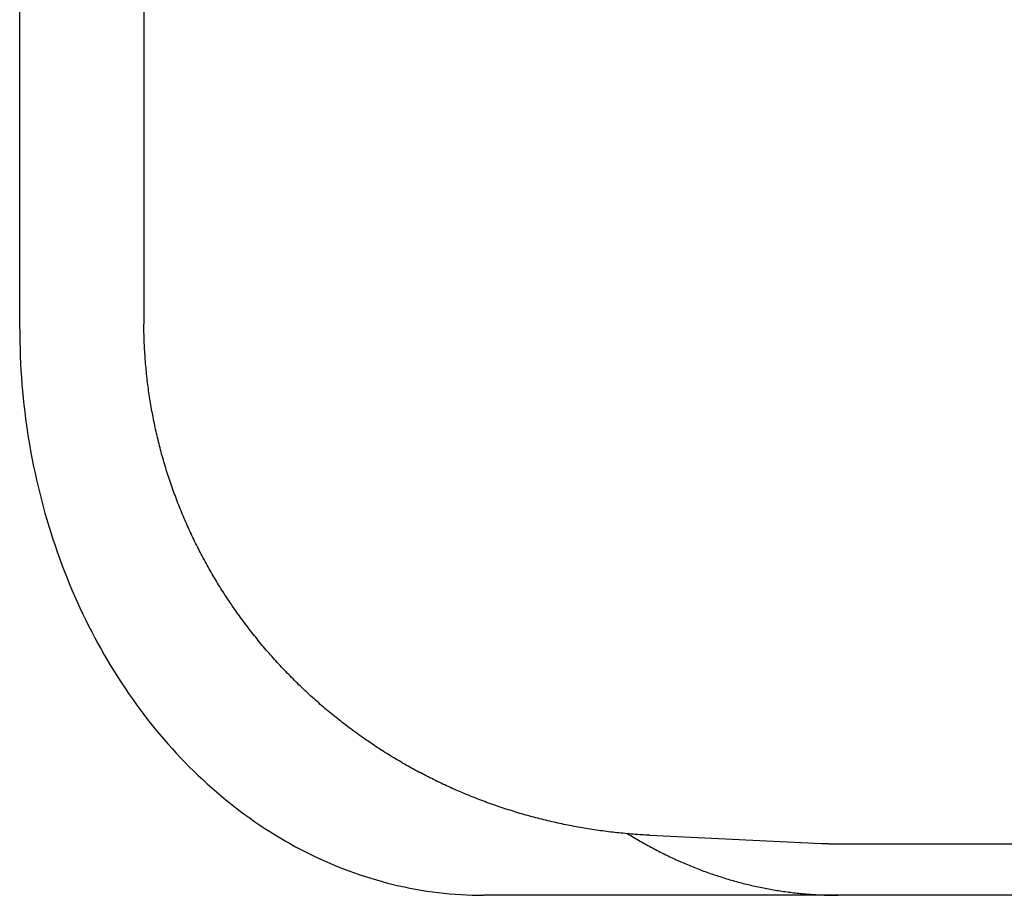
# Model space of a CAD drawing. Extents: x 637 to 3230, y 885 to 2745.
# Tile 69 of 151: x 2168 to 2177, y 2158 to 2166. Entities that reach past the tile are written whole.
import ezdxf

# ---------------------------------------------------------------- set-up
doc = ezdxf.new("R2010")
doc.units = 0
doc.layers.add('KF_GRAVIS_15_LEFT', color=7, linetype='CONTINUOUS')

# ---------------------------------------------------------------- blocks, each defined once
blk = doc.blocks.new('*U13')
at = {"layer": 'KF_GRAVIS_15_LEFT'}
for p, q in [((-48.8471, -90), (-48.8471, -84)), ((-47.6415, -84.108), (-47.6415, -89.892)), ((-42.7296, -94.9171), (-41.0608, -94.9962)), ((-40.9017, -95), (-16.3243, -95)), ((-36.7983, -95.5), (-44.3418, -95.5))]:
    blk.add_line(p, q, dxfattribs=at)
for points in [[(-47.6415, -89.892, 0), (-47.6415, -89.8925, 0), (-47.6415, -89.893, 0), (-47.6415, -89.8935, 0), (-47.6415, -89.894, 0), (-47.6415, -89.8945, 0), (-47.6415, -89.895, 0), (-47.6415, -89.8955, 0), (-47.6415, -89.896, 0), (-47.6415, -89.8965, 0), (-47.6415, -89.897, 0), (-47.6415, -89.8975, 0), (-47.6415, -89.898, 0), (-47.6415, -89.8985, 0), (-47.6415, -89.899, 0), (-47.6415, -89.8995, 0), (-47.6415, -89.9, 0), (-47.6415, -89.9005, 0), (-47.6415, -89.901, 0), (-47.6415, -89.9015, 0), (-47.6415, -89.902, 0), (-47.6415, -89.9025, 0), (-47.6415, -89.903, 0), (-47.6415, -89.9035, 0), (-47.6415, -89.904, 0), (-47.6415, -89.9045, 0), (-47.6415, -89.905, 0), (-47.6415, -89.9055, 0), (-47.6415, -89.906, 0), (-47.6415, -89.9065, 0), (-47.6415, -89.907, 0), (-47.6415, -89.9075, 0), (-47.6415, -89.908, 0), (-47.6415, -89.9085, 0), (-47.6415, -89.909, 0), (-47.6415, -89.9095, 0), (-47.6414, -89.91, 0), (-47.6414, -89.9105, 0), (-47.6414, -89.911, 0), (-47.6414, -89.9115, 0), (-47.6414, -89.912, 0), (-47.6414, -89.9125, 0), (-47.6414, -89.913, 0), (-47.6414, -89.9135, 0), (-47.6414, -89.914, 0), (-47.6414, -89.9145, 0), (-47.6414, -89.915, 0), (-47.6414, -89.9155, 0), (-47.6414, -89.916, 0), (-47.6414, -89.9165, 0), (-47.6414, -89.917, 0), (-47.6414, -89.9175, 0), (-47.6414, -89.918, 0), (-47.6414, -89.9185, 0), (-47.6414, -89.919, 0), (-47.6414, -89.9194, 0), (-47.6414, -89.9199, 0), (-47.6414, -89.9204, 0), (-47.6414, -89.9209, 0), (-47.6414, -89.9214, 0), (-47.6414, -89.9219, 0), (-47.6414, -89.9224, 0), (-47.6414, -89.9229, 0), (-47.6414, -89.9234, 0), (-47.6414, -89.9239, 0), (-47.6414, -89.9244, 0), (-47.6414, -89.9249, 0), (-47.6414, -89.9254, 0), (-47.6414, -89.9259, 0), (-47.6414, -89.9264, 0), (-47.6414, -89.9269, 0), (-47.6414, -89.9274, 0), (-47.6414, -89.9279, 0), (-47.6414, -89.9284, 0), (-47.6414, -89.9289, 0), (-47.6414, -89.9294, 0), (-47.6414, -89.9299, 0), (-47.6414, -89.9304, 0), (-47.6414, -89.9309, 0), (-47.6414, -89.9314, 0), (-47.6414, -89.9319, 0), (-47.6414, -89.9324, 0), (-47.6414, -89.9329, 0), (-47.6414, -89.9334, 0), (-47.6414, -89.9339, 0), (-47.6414, -89.9344, 0), (-47.6414, -89.9349, 0), (-47.6414, -89.9354, 0), (-47.6414, -89.9359, 0), (-47.6414, -89.9364, 0), (-47.6414, -89.9369, 0), (-47.6414, -89.9374, 0), (-47.6414, -89.9379, 0), (-47.6414, -89.9384, 0), (-47.6414, -89.9389, 0), (-47.6414, -89.9394, 0), (-47.6414, -89.9399, 0), (-47.6414, -89.9404, 0), (-47.6414, -89.9409, 0), (-47.6414, -89.9414, 0), (-47.6414, -89.9419, 0), (-47.6414, -89.9424, 0), (-47.6414, -89.9429, 0), (-47.6414, -89.9434, 0), (-47.6414, -89.9439, 0), (-47.6414, -89.9444, 0), (-47.6414, -89.9449, 0), (-47.6414, -89.9454, 0), (-47.6414, -89.9459, 0), (-47.6414, -89.9464, 0), (-47.6413, -89.9469, 0), (-47.6413, -89.9474, 0), (-47.6413, -89.9479, 0), (-47.6413, -89.9484, 0), (-47.6413, -89.9489, 0), (-47.6413, -89.9494, 0), (-47.6413, -89.9499, 0), (-47.6413, -89.9504, 0), (-47.6413, -89.9509, 0), (-47.6413, -89.9514, 0), (-47.6413, -89.9519, 0), (-47.6413, -89.9524, 0), (-47.6413, -89.9529, 0), (-47.6413, -89.9534, 0), (-47.6413, -89.9539, 0), (-47.6413, -89.9544, 0), (-47.6413, -89.9549, 0), (-47.6413, -89.9554, 0), (-47.6413, -89.9559, 0)], [(-42.7296, -94.9171, 0), (-42.7496, -94.9161, 0), (-42.7696, -94.915, 0), (-42.7895, -94.9139, 0), (-42.8095, -94.9127, 0), (-42.8295, -94.9114, 0), (-42.8494, -94.91, 0), (-42.8694, -94.9086, 0), (-42.8894, -94.9071, 0), (-42.9093, -94.9055, 0), (-42.9292, -94.9039, 0), (-42.9492, -94.9021, 0), (-42.9691, -94.9003, 0), (-42.989, -94.8984, 0), (-43.0089, -94.8965, 0), (-43.0288, -94.8944, 0), (-43.0487, -94.8923, 0), (-43.0686, -94.8902, 0), (-43.0885, -94.8879, 0), (-43.1084, -94.8856, 0), (-43.1283, -94.8832, 0), (-43.1481, -94.8807, 0), (-43.168, -94.8781, 0), (-43.1878, -94.8755, 0), (-43.2076, -94.8728, 0), (-43.2275, -94.87, 0), (-43.2473, -94.8672, 0), (-43.2671, -94.8643, 0), (-43.2869, -94.8613, 0), (-43.3066, -94.8582, 0), (-43.3264, -94.8551, 0), (-43.3461, -94.8518, 0), (-43.3659, -94.8485, 0), (-43.3856, -94.8452, 0), (-43.4053, -94.8417, 0), (-43.425, -94.8382, 0), (-43.4447, -94.8346, 0), (-43.4644, -94.831, 0), (-43.4841, -94.8272, 0), (-43.5037, -94.8234, 0), (-43.5233, -94.8195, 0), (-43.543, -94.8156, 0), (-43.5626, -94.8116, 0), (-43.5822, -94.8075, 0), (-43.6017, -94.8033, 0), (-43.6213, -94.799, 0), (-43.6408, -94.7947, 0), (-43.6604, -94.7903, 0), (-43.6799, -94.7858, 0), (-43.6994, -94.7813, 0), (-43.7189, -94.7767, 0), (-43.7383, -94.772, 0), (-43.7578, -94.7672, 0), (-43.7772, -94.7624, 0), (-43.7966, -94.7575, 0), (-43.816, -94.7525, 0), (-43.8353, -94.7474, 0), (-43.8547, -94.7423, 0), (-43.874, -94.7371, 0), (-43.8933, -94.7318, 0), (-43.9126, -94.7265, 0), (-43.9319, -94.7211, 0), (-43.9512, -94.7156, 0), (-43.9704, -94.71, 0), (-43.9896, -94.7044, 0), (-44.0088, -94.6987, 0), (-44.028, -94.6929, 0), (-44.0471, -94.687, 0), (-44.0662, -94.6811, 0), (-44.0853, -94.6751, 0), (-44.1044, -94.669, 0), (-44.1235, -94.6629, 0), (-44.1425, -94.6567, 0), (-44.1615, -94.6504, 0), (-44.1805, -94.644, 0), (-44.1995, -94.6376, 0), (-44.2184, -94.6311, 0), (-44.2373, -94.6245, 0), (-44.2562, -94.6179, 0), (-44.2751, -94.6111, 0), (-44.2939, -94.6043, 0), (-44.3127, -94.5975, 0), (-44.3315, -94.5905, 0), (-44.3503, -94.5835, 0), (-44.369, -94.5764, 0), (-44.3877, -94.5693, 0), (-44.4064, -94.5621, 0), (-44.4251, -94.5548, 0), (-44.4437, -94.5474, 0), (-44.4623, -94.54, 0), (-44.4809, -94.5325, 0), (-44.4994, -94.5249, 0), (-44.518, -94.5172, 0), (-44.5364, -94.5095, 0), (-44.5549, -94.5017, 0), (-44.5733, -94.4939, 0), (-44.5917, -94.4859, 0), (-44.6101, -94.4779, 0), (-44.6284, -94.4698, 0), (-44.6467, -94.4617, 0), (-44.665, -94.4535, 0), (-44.6833, -94.4452, 0), (-44.7015, -94.4369, 0), (-44.7197, -94.4284, 0), (-44.7378, -94.4199, 0), (-44.7559, -94.4114, 0), (-44.774, -94.4028, 0), (-44.7921, -94.3941, 0), (-44.8101, -94.3853, 0), (-44.8281, -94.3764, 0), (-44.846, -94.3675, 0), (-44.864, -94.3586, 0), (-44.8819, -94.3495, 0), (-44.8997, -94.3404, 0), (-44.9175, -94.3312, 0), (-44.9353, -94.322, 0), (-44.9531, -94.3127, 0), (-44.9708, -94.3033, 0), (-44.9885, -94.2938, 0), (-45.0061, -94.2843, 0), (-45.0237, -94.2747, 0), (-45.0413, -94.2651, 0), (-45.0588, -94.2553, 0), (-45.0763, -94.2455, 0), (-45.0938, -94.2357, 0), (-45.1112, -94.2258, 0), (-45.1286, -94.2158, 0), (-45.1459, -94.2057, 0), (-45.1632, -94.1956, 0), (-45.1805, -94.1854, 0), (-45.1977, -94.1751, 0), (-45.2149, -94.1648, 0), (-45.2321, -94.1544, 0), (-45.2492, -94.1439, 0), (-45.2662, -94.1334, 0), (-45.2833, -94.1228, 0), (-45.3003, -94.1122, 0), (-45.3172, -94.1014, 0), (-45.3341, -94.0907, 0), (-45.351, -94.0798, 0), (-45.3678, -94.0689, 0), (-45.3846, -94.0579, 0), (-45.4013, -94.0468, 0), (-45.418, -94.0357, 0), (-45.4347, -94.0245, 0), (-45.4513, -94.0133, 0), (-45.4679, -94.002, 0), (-45.4844, -93.9906, 0), (-45.5009, -93.9791, 0), (-45.5173, -93.9676, 0), (-45.5337, -93.9561, 0), (-45.5501, -93.9444, 0), (-45.5664, -93.9327, 0), (-45.5826, -93.921, 0), (-45.5988, -93.9091, 0), (-45.615, -93.8972, 0), (-45.6311, -93.8853, 0), (-45.6472, -93.8732, 0), (-45.6632, -93.8612, 0), (-45.6792, -93.849, 0), (-45.6951, -93.8368, 0), (-45.711, -93.8245, 0), (-45.7269, -93.8122, 0), (-45.7427, -93.7998, 0), (-45.7584, -93.7873, 0), (-45.7741, -93.7748, 0), (-45.7897, -93.7622, 0), (-45.8053, -93.7496, 0), (-45.8209, -93.7368, 0), (-45.8364, -93.7241, 0), (-45.8518, -93.7112, 0), (-45.8672, -93.6983, 0), (-45.8826, -93.6854, 0), (-45.8979, -93.6724, 0), (-45.9131, -93.6593, 0), (-45.9283, -93.6462, 0), (-45.9435, -93.633, 0), (-45.9586, -93.6197, 0), (-45.9736, -93.6064, 0), (-45.9886, -93.593, 0), (-46.0035, -93.5796, 0), (-46.0184, -93.5661, 0), (-46.0332, -93.5525, 0), (-46.048, -93.5389, 0), (-46.0628, -93.5252, 0), (-46.0774, -93.5115, 0), (-46.092, -93.4977, 0), (-46.1066, -93.4839, 0), (-46.1211, -93.47, 0), (-46.1356, -93.456, 0), (-46.15, -93.442, 0), (-46.1643, -93.4279, 0), (-46.1786, -93.4138, 0), (-46.1929, -93.3996, 0), (-46.207, -93.3853, 0), (-46.2212, -93.371, 0), (-46.2352, -93.3567, 0), (-46.2492, -93.3423, 0), (-46.2632, -93.3278, 0), (-46.2771, -93.3133, 0), (-46.2909, -93.2987, 0), (-46.3047, -93.284, 0), (-46.3184, -93.2693, 0), (-46.3321, -93.2546, 0), (-46.3457, -93.2398, 0), (-46.3593, -93.2249, 0), (-46.3728, -93.21, 0), (-46.3862, -93.1951, 0), (-46.3996, -93.18, 0), (-46.4129, -93.165, 0), (-46.4261, -93.1498, 0), (-46.4393, -93.1346, 0), (-46.4525, -93.1194, 0), (-46.4656, -93.1041, 0), (-46.4786, -93.0888, 0), (-46.4915, -93.0734, 0), (-46.5044, -93.0579, 0), (-46.5172, -93.0424, 0), (-46.53, -93.0269, 0), (-46.5427, -93.0113, 0), (-46.5554, -92.9956, 0), (-46.5679, -92.9799, 0), (-46.5805, -92.9642, 0), (-46.5929, -92.9484, 0), (-46.6053, -92.9325, 0), (-46.6176, -92.9166, 0), (-46.6299, -92.9006, 0), (-46.6421, -92.8846, 0), (-46.6542, -92.8686, 0), (-46.6663, -92.8525, 0), (-46.6783, -92.8363, 0), (-46.6903, -92.8201, 0), (-46.7021, -92.8038, 0), (-46.7139, -92.7875, 0), (-46.7257, -92.7712, 0), (-46.7374, -92.7548, 0), (-46.749, -92.7383, 0), (-46.7605, -92.7218, 0), (-46.772, -92.7053, 0), (-46.7834, -92.6887, 0), (-46.7948, -92.672, 0), (-46.806, -92.6553, 0), (-46.8172, -92.6386, 0), (-46.8284, -92.6218, 0), (-46.8395, -92.605, 0), (-46.8505, -92.5881, 0), (-46.8614, -92.5712, 0), (-46.8723, -92.5542, 0), (-46.8831, -92.5372, 0), (-46.8938, -92.5202, 0), (-46.9045, -92.5031, 0), (-46.9151, -92.4859, 0), (-46.9256, -92.4687, 0), (-46.9361, -92.4515, 0), (-46.9464, -92.4342, 0), (-46.9568, -92.4169, 0), (-46.967, -92.3996, 0), (-46.9772, -92.3822, 0), (-46.9873, -92.3647, 0), (-46.9973, -92.3472, 0), (-47.0073, -92.3297, 0), (-47.0172, -92.3122, 0), (-47.027, -92.2945, 0), (-47.0368, -92.2769, 0), (-47.0464, -92.2592, 0), (-47.0561, -92.2415, 0), (-47.0656, -92.2237, 0), (-47.0751, -92.2059, 0), (-47.0845, -92.1881, 0), (-47.0938, -92.1702, 0), (-47.103, -92.1523, 0), (-47.1122, -92.1343, 0), (-47.1213, -92.1163, 0), (-47.1303, -92.0983, 0), (-47.1393, -92.0802, 0), (-47.1482, -92.0621, 0), (-47.157, -92.044, 0), (-47.1657, -92.0258, 0), (-47.1744, -92.0076, 0), (-47.1829, -91.9893, 0), (-47.1914, -91.971, 0), (-47.1999, -91.9527, 0), (-47.2082, -91.9343, 0), (-47.2165, -91.9159, 0), (-47.2247, -91.8975, 0), (-47.2329, -91.879, 0), (-47.2409, -91.8605, 0), (-47.2489, -91.842, 0), (-47.2568, -91.8235, 0), (-47.2647, -91.8049, 0), (-47.2724, -91.7862, 0), (-47.2801, -91.7676, 0), (-47.2877, -91.7489, 0), (-47.2952, -91.7301, 0), (-47.3027, -91.7114, 0), (-47.31, -91.6926, 0), (-47.3173, -91.6738, 0), (-47.3245, -91.6549, 0), (-47.3317, -91.636, 0), (-47.3387, -91.6171, 0), (-47.3457, -91.5982, 0), (-47.3526, -91.5792, 0), (-47.3594, -91.5602, 0), (-47.3662, -91.5412, 0), (-47.3728, -91.5221, 0), (-47.3794, -91.503, 0), (-47.3859, -91.4839, 0), (-47.3923, -91.4648, 0), (-47.3987, -91.4456, 0), (-47.405, -91.4264, 0), (-47.4111, -91.4072, 0), (-47.4172, -91.388, 0), (-47.4233, -91.3687, 0), (-47.4292, -91.3494, 0), (-47.4351, -91.3301, 0), (-47.4409, -91.3107, 0), (-47.4466, -91.2913, 0), (-47.4522, -91.2719, 0), (-47.4577, -91.2525, 0), (-47.4632, -91.2331, 0), (-47.4686, -91.2136, 0), (-47.4739, -91.1941, 0), (-47.4791, -91.1746, 0), (-47.4842, -91.155, 0), (-47.4893, -91.1355, 0), (-47.4942, -91.1159, 0), (-47.4991, -91.0963, 0), (-47.504, -91.0767, 0), (-47.5087, -91.057, 0), (-47.5133, -91.0374, 0), (-47.5179, -91.0177, 0), (-47.5224, -90.998, 0), (-47.5268, -90.9783, 0), (-47.5311, -90.9585, 0), (-47.5353, -90.9388, 0), (-47.5395, -90.919, 0), (-47.5436, -90.8992, 0), (-47.5476, -90.8794, 0), (-47.5515, -90.8596, 0), (-47.5553, -90.8398, 0), (-47.5591, -90.8199, 0), (-47.5627, -90.8, 0), (-47.5663, -90.7801, 0), (-47.5698, -90.7602, 0), (-47.5732, -90.7403, 0), (-47.5766, -90.7204, 0), (-47.5798, -90.7004, 0), (-47.583, -90.6805, 0), (-47.5861, -90.6605, 0), (-47.5891, -90.6405, 0), (-47.592, -90.6205, 0), (-47.5948, -90.6005, 0), (-47.5976, -90.5805, 0), (-47.6002, -90.5605, 0), (-47.6028, -90.5404, 0), (-47.6053, -90.5204, 0), (-47.6078, -90.5003, 0), (-47.6101, -90.4802, 0), (-47.6124, -90.4601, 0), (-47.6145, -90.44, 0), (-47.6166, -90.4199, 0), (-47.6186, -90.3998, 0), (-47.6205, -90.3797, 0), (-47.6224, -90.3596, 0), (-47.6241, -90.3394, 0), (-47.6258, -90.3193, 0), (-47.6274, -90.2991, 0), (-47.6289, -90.279, 0), (-47.6303, -90.2588, 0), (-47.6316, -90.2386, 0), (-47.6328, -90.2185, 0), (-47.634, -90.1983, 0), (-47.6351, -90.1781, 0), (-47.6361, -90.1579, 0), (-47.637, -90.1377, 0), (-47.6378, -90.1175, 0), (-47.6385, -90.0973, 0), (-47.6392, -90.0771, 0), (-47.6398, -90.0569, 0), (-47.6402, -90.0367, 0), (-47.6406, -90.0165, 0), (-47.6409, -89.9963, 0), (-47.6412, -89.9761, 0), (-47.6413, -89.9559, 0)], [(-48.8471, -90, 0), (-48.8468, -90.0675, 0), (-48.8458, -90.135, 0), (-48.8441, -90.2024, 0), (-48.8417, -90.2699, 0), (-48.8386, -90.3373, 0), (-48.8349, -90.4046, 0), (-48.8305, -90.4719, 0), (-48.8254, -90.5391, 0), (-48.8197, -90.6062, 0), (-48.8132, -90.6733, 0), (-48.8061, -90.7402, 0), (-48.7983, -90.807, 0), (-48.7899, -90.8737, 0), (-48.7808, -90.9403, 0), (-48.771, -91.0067, 0), (-48.7605, -91.073, 0), (-48.7494, -91.1391, 0), (-48.7376, -91.2051, 0), (-48.7252, -91.2708, 0), (-48.7121, -91.3364, 0), (-48.6983, -91.4018, 0), (-48.6839, -91.4669, 0), (-48.6688, -91.5319, 0), (-48.6531, -91.5966, 0), (-48.6367, -91.661, 0), (-48.6197, -91.7252, 0), (-48.6021, -91.7892, 0), (-48.5837, -91.8529, 0), (-48.5648, -91.9163, 0), (-48.5452, -91.9794, 0), (-48.525, -92.0422, 0), (-48.5042, -92.1048, 0), (-48.4827, -92.167, 0), (-48.4606, -92.2288, 0), (-48.4379, -92.2904, 0), (-48.4146, -92.3516, 0), (-48.3906, -92.4124, 0), (-48.3661, -92.4729, 0), (-48.3409, -92.533, 0), (-48.3151, -92.5927, 0), (-48.2888, -92.652, 0), (-48.2618, -92.7109, 0), (-48.2343, -92.7695, 0), (-48.2061, -92.8276, 0), (-48.1774, -92.8852, 0), (-48.1481, -92.9425, 0), (-48.1183, -92.9993, 0), (-48.0878, -93.0556, 0), (-48.0568, -93.1115, 0), (-48.0253, -93.1669, 0), (-47.9932, -93.2219, 0), (-47.9605, -93.2763, 0), (-47.9273, -93.3303, 0), (-47.8935, -93.3838, 0), (-47.8593, -93.4367, 0), (-47.8244, -93.4892, 0), (-47.7891, -93.5411, 0), (-47.7533, -93.5925, 0), (-47.7169, -93.6433, 0), (-47.68, -93.6936, 0), (-47.6426, -93.7433, 0), (-47.6048, -93.7925, 0), (-47.5664, -93.8411, 0), (-47.5275, -93.8891, 0), (-47.4882, -93.9365, 0), (-47.4484, -93.9834, 0), (-47.4081, -94.0296, 0), (-47.3674, -94.0752, 0), (-47.3262, -94.1203, 0), (-47.2845, -94.1646, 0), (-47.2425, -94.2084, 0), (-47.1999, -94.2516, 0), (-47.157, -94.2941, 0), (-47.1136, -94.3359, 0), (-47.0698, -94.3771, 0), (-47.0256, -94.4176, 0), (-46.981, -94.4575, 0), (-46.936, -94.4967, 0), (-46.8906, -94.5352, 0), (-46.8448, -94.5731, 0), (-46.7986, -94.6102, 0), (-46.7521, -94.6467, 0), (-46.7052, -94.6825, 0), (-46.658, -94.7175, 0), (-46.6104, -94.7519, 0), (-46.5624, -94.7855, 0), (-46.5142, -94.8184, 0), (-46.4656, -94.8506, 0), (-46.4167, -94.882, 0), (-46.3674, -94.9127, 0), (-46.3179, -94.9427, 0), (-46.2681, -94.9719, 0), (-46.2179, -95.0004, 0), (-46.1675, -95.0282, 0), (-46.1168, -95.0551, 0), (-46.0659, -95.0813, 0), (-46.0147, -95.1068, 0), (-45.9632, -95.1315, 0), (-45.9115, -95.1554, 0), (-45.8596, -95.1785, 0), (-45.8074, -95.2008, 0), (-45.755, -95.2224, 0), (-45.7024, -95.2432, 0), (-45.6496, -95.2632, 0), (-45.5966, -95.2824, 0), (-45.5434, -95.3008, 0), (-45.49, -95.3184, 0), (-45.4365, -95.3352, 0), (-45.3828, -95.3512, 0), (-45.3289, -95.3664, 0), (-45.2749, -95.3807, 0), (-45.2207, -95.3943, 0), (-45.1664, -95.4071, 0), (-45.112, -95.419, 0), (-45.0575, -95.4302, 0), (-45.0028, -95.4405, 0), (-44.9481, -95.45, 0), (-44.8933, -95.4586, 0), (-44.8384, -95.4665, 0), (-44.7834, -95.4735, 0), (-44.7283, -95.4797, 0), (-44.6732, -95.4851, 0), (-44.618, -95.4896, 0), (-44.5628, -95.4934, 0), (-44.5076, -95.4963, 0), (-44.4523, -95.4983, 0), (-44.3971, -95.4996, 0), (-44.3418, -95.5, 0)], [(-42.9421, -94.9027, 0), (-42.9274, -94.9119, 0), (-42.9126, -94.9209, 0), (-42.8977, -94.9299, 0), (-42.8829, -94.9389, 0), (-42.868, -94.9477, 0), (-42.8531, -94.9565, 0), (-42.8382, -94.9652, 0), (-42.8232, -94.9739, 0), (-42.8082, -94.9825, 0), (-42.7932, -94.991, 0), (-42.7782, -94.9995, 0), (-42.7631, -95.0079, 0), (-42.748, -95.0162, 0), (-42.7329, -95.0244, 0), (-42.7178, -95.0326, 0), (-42.7026, -95.0407, 0), (-42.6874, -95.0488, 0), (-42.6722, -95.0568, 0), (-42.657, -95.0647, 0), (-42.6417, -95.0725, 0), (-42.6265, -95.0803, 0), (-42.6112, -95.088, 0), (-42.5958, -95.0957, 0), (-42.5805, -95.1032, 0), (-42.5651, -95.1107, 0), (-42.5497, -95.1182, 0), (-42.5343, -95.1255, 0), (-42.5189, -95.1328, 0), (-42.5034, -95.1401, 0), (-42.4879, -95.1472, 0), (-42.4724, -95.1543, 0), (-42.4569, -95.1613, 0), (-42.4413, -95.1683, 0), (-42.4258, -95.1751, 0), (-42.4102, -95.1819, 0), (-42.3946, -95.1887, 0), (-42.3789, -95.1954, 0), (-42.3633, -95.202, 0), (-42.3476, -95.2085, 0), (-42.3319, -95.2149, 0), (-42.3162, -95.2213, 0), (-42.3005, -95.2276, 0), (-42.2848, -95.2339, 0), (-42.269, -95.2401, 0), (-42.2532, -95.2462, 0), (-42.2374, -95.2522, 0), (-42.2216, -95.2582, 0), (-42.2058, -95.2641, 0), (-42.1899, -95.2699, 0), (-42.174, -95.2756, 0), (-42.1581, -95.2813, 0), (-42.1422, -95.2869, 0), (-42.1263, -95.2924, 0), (-42.1104, -95.2979, 0), (-42.0944, -95.3033, 0), (-42.0785, -95.3086, 0), (-42.0625, -95.3139, 0), (-42.0465, -95.319, 0), (-42.0304, -95.3242, 0), (-42.0144, -95.3292, 0), (-41.9984, -95.3341, 0), (-41.9823, -95.339, 0), (-41.9662, -95.3439, 0), (-41.9501, -95.3486, 0), (-41.934, -95.3533, 0), (-41.9179, -95.3579, 0), (-41.9018, -95.3624, 0), (-41.8856, -95.3669, 0), (-41.8695, -95.3712, 0), (-41.8533, -95.3756, 0), (-41.8371, -95.3798, 0), (-41.8209, -95.384, 0), (-41.8047, -95.3881, 0), (-41.7885, -95.3921, 0), (-41.7722, -95.396, 0), (-41.756, -95.3999, 0), (-41.7397, -95.4037, 0), (-41.7234, -95.4074, 0), (-41.7072, -95.4111, 0), (-41.6909, -95.4147, 0), (-41.6746, -95.4182, 0), (-41.6582, -95.4216, 0), (-41.6419, -95.425, 0), (-41.6256, -95.4283, 0), (-41.6092, -95.4315, 0), (-41.5929, -95.4346, 0), (-41.5765, -95.4377, 0), (-41.5602, -95.4407, 0), (-41.5438, -95.4436, 0), (-41.5274, -95.4465, 0), (-41.511, -95.4492, 0), (-41.4946, -95.4519, 0), (-41.4782, -95.4546, 0), (-41.4617, -95.4571, 0), (-41.4453, -95.4596, 0), (-41.4289, -95.462, 0), (-41.4124, -95.4644, 0), (-41.396, -95.4666, 0), (-41.3795, -95.4688, 0), (-41.3631, -95.4709, 0), (-41.3466, -95.473, 0), (-41.3301, -95.4749, 0), (-41.3136, -95.4768, 0), (-41.2971, -95.4786, 0), (-41.2806, -95.4804, 0), (-41.2641, -95.482, 0), (-41.2476, -95.4836, 0), (-41.2311, -95.4852, 0), (-41.2146, -95.4866, 0), (-41.1981, -95.488, 0), (-41.1816, -95.4893, 0), (-41.1651, -95.4905, 0), (-41.1485, -95.4916, 0), (-41.132, -95.4927, 0), (-41.1155, -95.4937, 0), (-41.0989, -95.4947, 0), (-41.0824, -95.4955, 0), (-41.0658, -95.4963, 0), (-41.0493, -95.497, 0), (-41.0327, -95.4976, 0), (-41.0162, -95.4982, 0), (-40.9996, -95.4987, 0), (-40.9831, -95.4991, 0), (-40.9665, -95.4994, 0), (-40.95, -95.4997, 0), (-40.9334, -95.4999, 0), (-40.9169, -95.5, 0), (-40.9003, -95.5, 0)], [(-41.0608, -94.9962, 0), (-41.0595, -94.9963, 0), (-41.0583, -94.9963, 0), (-41.057, -94.9964, 0), (-41.0558, -94.9965, 0), (-41.0546, -94.9965, 0), (-41.0533, -94.9966, 0), (-41.0521, -94.9966, 0), (-41.0508, -94.9967, 0), (-41.0496, -94.9967, 0), (-41.0483, -94.9968, 0), (-41.0471, -94.9968, 0), (-41.0459, -94.9969, 0), (-41.0446, -94.997, 0), (-41.0434, -94.997, 0), (-41.0421, -94.9971, 0), (-41.0409, -94.9971, 0), (-41.0397, -94.9972, 0), (-41.0384, -94.9972, 0), (-41.0372, -94.9973, 0), (-41.0359, -94.9973, 0), (-41.0347, -94.9974, 0), (-41.0334, -94.9974, 0), (-41.0322, -94.9975, 0), (-41.031, -94.9975, 0), (-41.0297, -94.9976, 0), (-41.0285, -94.9976, 0), (-41.0272, -94.9977, 0), (-41.026, -94.9977, 0), (-41.0247, -94.9977, 0), (-41.0235, -94.9978, 0), (-41.0223, -94.9978, 0), (-41.021, -94.9979, 0), (-41.0198, -94.9979, 0), (-41.0185, -94.998, 0), (-41.0173, -94.998, 0), (-41.0161, -94.9981, 0), (-41.0148, -94.9981, 0), (-41.0136, -94.9981, 0), (-41.0123, -94.9982, 0), (-41.0111, -94.9982, 0), (-41.0098, -94.9983, 0), (-41.0086, -94.9983, 0), (-41.0074, -94.9983, 0), (-41.0061, -94.9984, 0), (-41.0049, -94.9984, 0), (-41.0036, -94.9985, 0), (-41.0024, -94.9985, 0), (-41.0011, -94.9985, 0), (-40.9999, -94.9986, 0), (-40.9987, -94.9986, 0), (-40.9974, -94.9986, 0), (-40.9962, -94.9987, 0), (-40.9949, -94.9987, 0), (-40.9937, -94.9987, 0), (-40.9924, -94.9988, 0), (-40.9912, -94.9988, 0), (-40.99, -94.9988, 0), (-40.9887, -94.9989, 0), (-40.9875, -94.9989, 0), (-40.9862, -94.9989, 0), (-40.985, -94.999, 0), (-40.9837, -94.999, 0), (-40.9825, -94.999, 0), (-40.9813, -94.9991, 0), (-40.98, -94.9991, 0), (-40.9788, -94.9991, 0), (-40.9775, -94.9991, 0), (-40.9763, -94.9992, 0), (-40.975, -94.9992, 0), (-40.9738, -94.9992, 0), (-40.9726, -94.9993, 0), (-40.9713, -94.9993, 0), (-40.9701, -94.9993, 0), (-40.9688, -94.9993, 0), (-40.9676, -94.9994, 0), (-40.9663, -94.9994, 0), (-40.9651, -94.9994, 0), (-40.9639, -94.9994, 0), (-40.9626, -94.9994, 0), (-40.9614, -94.9995, 0), (-40.9601, -94.9995, 0), (-40.9589, -94.9995, 0), (-40.9576, -94.9995, 0), (-40.9564, -94.9996, 0), (-40.9552, -94.9996, 0), (-40.9539, -94.9996, 0), (-40.9527, -94.9996, 0), (-40.9514, -94.9996, 0), (-40.9502, -94.9996, 0), (-40.9489, -94.9997, 0), (-40.9477, -94.9997, 0), (-40.9465, -94.9997, 0), (-40.9452, -94.9997, 0), (-40.944, -94.9997, 0), (-40.9427, -94.9997, 0), (-40.9415, -94.9998, 0), (-40.9402, -94.9998, 0), (-40.939, -94.9998, 0), (-40.9378, -94.9998, 0), (-40.9365, -94.9998, 0), (-40.9353, -94.9998, 0), (-40.934, -94.9998, 0), (-40.9328, -94.9999, 0), (-40.9315, -94.9999, 0), (-40.9303, -94.9999, 0), (-40.9291, -94.9999, 0), (-40.9278, -94.9999, 0), (-40.9266, -94.9999, 0), (-40.9253, -94.9999, 0), (-40.9241, -94.9999, 0), (-40.9228, -94.9999, 0), (-40.9216, -94.9999, 0), (-40.9204, -94.9999, 0), (-40.9191, -95, 0), (-40.9179, -95, 0), (-40.9166, -95, 0), (-40.9154, -95, 0), (-40.9141, -95, 0), (-40.9129, -95, 0), (-40.9117, -95, 0), (-40.9104, -95, 0), (-40.9092, -95, 0), (-40.9079, -95, 0), (-40.9067, -95, 0), (-40.9054, -95, 0), (-40.9042, -95, 0), (-40.903, -95, 0), (-40.9017, -95, 0)]]:
    blk.add_polyline3d(points, dxfattribs=at)

msp = doc.modelspace()

# ---------------------------------------------------------------- block references
at = {"layer": 'KF_GRAVIS_15_LEFT'}
msp.add_blockref('*U13', (2216.5665, 2253.1013), dxfattribs=at)

doc.saveas('drawing.dxf')
